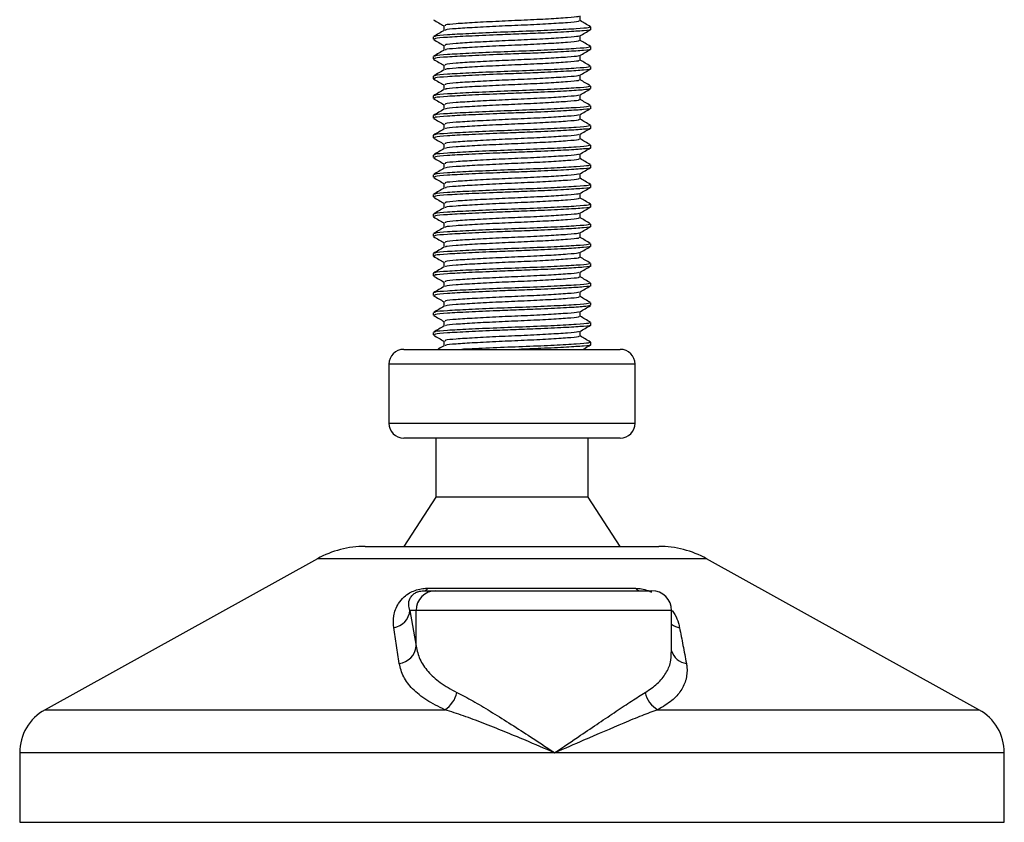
# Model space of a CAD drawing. Header units: millimetres. Extents: x 0 to 420, y 0 to 297.
# Tile 16 of 90: x 73.2 to 78.5, y 193.09 to 197.4. Entities that reach past the tile are written whole.
import ezdxf

# ---------------------------------------------------------------- set-up
doc = ezdxf.new("R2010")
doc.units = ezdxf.units.MM

msp = doc.modelspace()

# ---------------------------------------------------------------- linework, layer by layer
at = {"color": 7, "linetype": 'Continuous', "lineweight": 25}
for p, q in [((75.4865, 197.37104), (75.4865, 197.3453)), ((76.21994, 197.39755), (76.21994, 197.42339)), ((76.27733, 197.35118), (76.27733, 197.36449)), ((75.42911, 197.31145), (75.42911, 197.29819)), ((75.4865, 197.26502), (75.4865, 197.23927)), ((76.21994, 197.29152), (76.21994, 197.31737)), ((76.27733, 197.24516), (76.27733, 197.25846)), ((75.42911, 197.20542), (75.42911, 197.19216)), ((75.4865, 197.15899), (75.4865, 197.13324)), ((76.21994, 197.1855), (76.21994, 197.21134)), ((76.27733, 197.13913), (76.27733, 197.15243)), ((75.42911, 197.09939), (75.42911, 197.08614)), ((75.4865, 197.05296), (75.4865, 197.02722)), ((76.21994, 197.07947), (76.21994, 197.10531)), ((76.27361, 197.0331), (76.27673, 197.03217)), ((76.27733, 197.0331), (76.27733, 197.0464)), ((75.42911, 196.99336), (75.42911, 196.98011)), ((75.4865, 196.94693), (75.4865, 196.92119)), ((76.21994, 196.97344), (76.21994, 196.99928)), ((76.27733, 196.92707), (76.27733, 196.94038)), ((75.42911, 196.88733), (75.42911, 196.87408)), ((75.4865, 196.84091), (75.4865, 196.81516)), ((76.21994, 196.86741), (76.21994, 196.89326)), ((76.27733, 196.82104), (76.27733, 196.83435)), ((75.42911, 196.78131), (75.42911, 196.76805)), ((75.4865, 196.73488), (75.4865, 196.70913)), ((76.21994, 196.76138), (76.21994, 196.78723)), ((76.27733, 196.71502), (76.27733, 196.72832)), ((75.42911, 196.67528), (75.42911, 196.66203)), ((75.4865, 196.62885), (75.4865, 196.6031)), ((76.21994, 196.65536), (76.21994, 196.6812)), ((76.27733, 196.60899), (76.27733, 196.62229)), ((75.42911, 196.56925), (75.42911, 196.556)), ((75.4865, 196.52282), (75.4865, 196.49708)), ((76.21994, 196.54933), (76.21994, 196.57517)), ((76.27733, 196.50296), (76.27733, 196.51627)), ((75.42911, 196.46322), (75.42911, 196.44997)), ((75.4865, 196.41679), (75.4865, 196.39105)), ((76.21994, 196.4433), (76.21994, 196.46915)), ((76.27733, 196.39693), (76.27733, 196.41024)), ((75.42911, 196.3572), (75.42911, 196.34394)), ((75.4865, 196.31077), (75.4865, 196.28502)), ((76.21994, 196.33727), (76.21994, 196.36312)), ((76.27733, 196.29091), (76.27733, 196.30421)), ((75.42911, 196.25117), (75.42911, 196.23791)), ((75.4865, 196.20474), (75.4865, 196.17899)), ((76.21994, 196.23125), (76.21994, 196.25709)), ((76.27733, 196.18488), (76.27733, 196.19818)), ((75.42911, 196.14514), (75.42911, 196.13189)), ((75.4865, 196.09871), (75.4865, 196.07297)), ((76.21994, 196.12522), (76.21994, 196.15106)), ((76.27733, 196.07885), (76.27733, 196.09216)), ((75.42911, 196.03911), (75.42911, 196.02586)), ((75.4865, 195.99268), (75.4865, 195.96694)), ((76.21994, 196.01919), (76.21994, 196.04503)), ((76.27733, 195.97282), (76.27733, 195.98613)), ((75.42911, 195.93308), (75.42911, 195.91983)), ((75.4865, 195.88666), (75.4865, 195.86091)), ((76.21994, 195.91316), (76.21994, 195.93901)), ((76.27361, 195.86679), (76.27673, 195.86587)), ((76.27733, 195.86679), (76.27733, 195.8801)), ((75.42911, 195.82706), (75.42911, 195.8138)), ((75.4865, 195.78063), (75.4865, 195.75488)), ((76.21994, 195.80714), (76.21994, 195.83298)), ((76.27733, 195.76077), (76.27733, 195.77407)), ((75.42911, 195.72103), (75.42911, 195.70778)), ((75.4865, 195.6746), (75.4865, 195.64885)), ((76.21994, 195.70111), (76.21994, 195.72695)), ((75.27007, 195.62977), (76.43637, 195.62977)), ((76.27733, 195.65474), (76.27733, 195.66804)), ((75.19055, 195.55025), (75.19055, 195.23217)), ((75.19304, 195.55025), (75.19055, 195.55025)), ((76.51589, 195.55025), (75.19304, 195.55025)), ((76.51589, 195.23217), (76.51589, 195.55025)), ((75.19055, 195.23217), (76.51589, 195.23217)), ((76.43637, 195.15265), (75.27007, 195.15265)), ((75.44236, 195.15265), (75.44236, 194.83457)), ((76.26408, 194.83457), (76.26408, 195.15265)), ((75.44236, 194.83457), (75.27007, 194.5695)), ((76.26408, 194.83457), (75.44236, 194.83457)), ((76.43637, 194.5695), (76.26408, 194.83457)), ((75.06248, 194.5695), (76.64396, 194.5695)), ((74.80563, 194.50312), (73.33917, 193.69093)), ((74.80958, 194.50312), (74.80563, 194.50312)), ((76.90081, 194.50312), (74.80958, 194.50312)), ((78.36727, 193.69093), (76.90081, 194.50312)), ((75.38128, 194.33093), (75.44234, 194.33093)), ((75.39877, 194.34421), (76.51761, 194.34421)), ((75.44234, 194.33093), (76.60645, 194.33093)), ((75.30363, 194.22491), (75.33672, 194.03227)), ((75.33672, 194.22491), (75.30363, 194.22491)), ((75.33672, 194.03227), (75.33672, 194.22491)), ((76.71248, 194.22491), (75.33672, 194.22491)), ((76.71248, 193.99783), (76.71248, 194.22491)), ((73.33917, 193.69093), (75.49164, 193.69093)), ((76.63918, 193.69093), (78.36727, 193.69093)), ((73.20253, 193.45905), (73.20253, 193.08511)), ((76.08306, 193.45905), (73.20253, 193.45905)), ((78.50391, 193.45905), (76.08306, 193.45905)), ((78.50391, 193.08511), (78.50391, 193.45905)), ((73.20253, 193.08511), (73.21251, 193.08511)), ((73.21251, 193.08511), (78.50391, 193.08511))]:
    msp.add_line(p, q, dxfattribs=at)
for centre, radius, start, end in [((75.27007, 195.55025), 0.07952, 90, 180), ((76.43637, 195.55025), 0.07952, 0, 90), ((75.27007, 195.23217), 0.07952, 180, 270), ((76.43637, 195.23217), 0.07952, 270, 0), ((75.06248, 194.03936), 0.53014, 90, 118.97971), ((76.64396, 194.03936), 0.53014, 61.02029, 90), ((75.44254, 194.2251), 0.10583, 90.1083, 180.10789), ((75.3779, 194.35355), 0.02286, 278.49257, 335.89592), ((76.54515, 194.36599), 0.03511, 218.34182, 266.79191), ((76.60645, 194.22491), 0.10603, 0, 90), ((75.20074, 194.23417), 0.10331, 279.07467, 354.85539), ((76.77581, 194.23572), 0.10555, 233.12971, 258.87121), ((75.23367, 194.04229), 0.10353, 276.94193, 354.44804), ((76.80374, 194.03376), 0.09495, 196.03358, 262.99521), ((75.41619, 193.81218), 0.14281, 301.89425, 348.4889), ((76.69973, 193.80689), 0.13082, 190.22117, 242.43176), ((73.4676, 193.45905), 0.26507, 118.97971, 180), ((78.23885, 193.45905), 0.26507, 0, 61.02029)]:
    msp.add_arc(centre, radius, start, end, dxfattribs=at)
for points, knots in [([(75.43074, 197.40267), (75.44034, 197.39711), (75.45893, 197.38635), (75.47751, 197.37559), (75.4865, 197.37038)], [0, 0, 0, 0, 0.5163558, 1, 1, 1, 1]), ([(76.21167, 197.42239), (76.2115, 197.42151), (76.21092, 197.41844), (76.15554, 197.41395), (76.05498, 197.40709), (75.9218, 197.40052), (75.77993, 197.39467), (75.64796, 197.38767), (75.54758, 197.38149), (75.4908, 197.3761), (75.4924, 197.37246), (75.49302, 197.37105)], [0, 0, 0, 0, 0.0492908, 0.1712997, 0.2981292, 0.4238469, 0.5463291, 0.6737547, 0.7978, 0.9217212, 1, 1, 1, 1]), ([(76.21369, 197.39759), (76.21394, 197.39612), (76.21457, 197.39246), (76.1563, 197.38743), (76.05478, 197.38059), (75.92184, 197.37401), (75.77996, 197.36816), (75.64779, 197.36117), (75.54823, 197.35498), (75.49382, 197.35007), (75.49421, 197.34694), (75.49432, 197.34604)], [0, 0, 0, 0, 0.08121257, 0.20269512, 0.32897753, 0.45415295, 0.57610678, 0.70298262, 0.82649287, 0.94987948, 1, 1, 1, 1]), ([(76.27629, 197.36568), (76.26668, 197.37124), (76.2479, 197.38212), (76.22912, 197.393), (76.21994, 197.39831)], [0, 0, 0, 0, 0.5112595, 1, 1, 1, 1]), ([(75.48776, 197.34603), (75.47816, 197.34047), (75.45896, 197.32934), (75.43976, 197.31823), (75.43016, 197.31267)], [0, 0, 0, 0, 0.4998987, 1, 1, 1, 1]), ([(76.27014, 197.36449), (76.27044, 197.36301), (76.27119, 197.35933), (76.20374, 197.3543), (76.08631, 197.34745), (75.93259, 197.34088), (75.76845, 197.33503), (75.61584, 197.32803), (75.49976, 197.32185), (75.43416, 197.31647), (75.43598, 197.31284), (75.43669, 197.31145)], [0, 0, 0, 0, 0.0795242, 0.1977381, 0.3206174, 0.4424209, 0.5610929, 0.684549, 0.8047339, 0.9247987, 1, 1, 1, 1]), ([(76.27361, 197.35118), (76.27481, 197.35087), (76.28458, 197.34835), (76.24411, 197.34398), (76.15345, 197.33781), (76.02413, 197.33136), (75.89179, 197.32626), (75.75602, 197.32118), (75.61581, 197.31479), (75.49977, 197.30859), (75.43416, 197.30322), (75.43598, 197.29959), (75.43669, 197.29819)], [0, 0, 0, 0, 0.0167834, 0.1370015, 0.2569808, 0.380436, 0.4722687, 0.5611895, 0.6846185, 0.8047769, 0.9248152, 1, 1, 1, 1]), ([(76.21813, 197.31632), (76.22772, 197.32187), (76.24691, 197.33299), (76.2661, 197.3441), (76.2757, 197.34966)], [0, 0, 0, 0, 0.4999098, 1, 1, 1, 1]), ([(75.43074, 197.29664), (75.44034, 197.29109), (75.45893, 197.28033), (75.47751, 197.26956), (75.4865, 197.26435)], [0, 0, 0, 0, 0.51635581, 1, 1, 1, 1]), ([(76.21167, 197.31637), (76.2115, 197.31548), (76.21092, 197.31241), (76.15554, 197.30793), (76.05498, 197.30106), (75.9218, 197.29449), (75.77993, 197.28864), (75.64796, 197.28165), (75.54758, 197.27546), (75.4908, 197.27007), (75.4924, 197.26643), (75.49302, 197.26502)], [0, 0, 0, 0, 0.0492908, 0.1712997, 0.2981292, 0.4238469, 0.5463291, 0.6737547, 0.7978, 0.9217212, 1, 1, 1, 1]), ([(76.21369, 197.29157), (76.21394, 197.2901), (76.21457, 197.28643), (76.1563, 197.28141), (76.05478, 197.27456), (75.92184, 197.26799), (75.77996, 197.26214), (75.64779, 197.25514), (75.54823, 197.24895), (75.49382, 197.24404), (75.49421, 197.24091), (75.49432, 197.24001)], [0, 0, 0, 0, 0.08121257, 0.20269512, 0.32897753, 0.45415295, 0.57610678, 0.70298262, 0.82649287, 0.94987948, 1, 1, 1, 1]), ([(76.27629, 197.25966), (76.26668, 197.26522), (76.2479, 197.27609), (76.22912, 197.28697), (76.21994, 197.29228)], [0, 0, 0, 0, 0.5112595, 1, 1, 1, 1]), ([(75.48776, 197.24), (75.47816, 197.23444), (75.45896, 197.22332), (75.43976, 197.2122), (75.43016, 197.20664)], [0, 0, 0, 0, 0.4998987, 1, 1, 1, 1]), ([(76.27014, 197.25846), (76.27044, 197.25698), (76.27119, 197.2533), (76.20374, 197.24827), (76.08631, 197.24142), (75.93259, 197.23485), (75.76845, 197.229), (75.61584, 197.22201), (75.49976, 197.21582), (75.43416, 197.21044), (75.43598, 197.20681), (75.43669, 197.20542)], [0, 0, 0, 0, 0.0795242, 0.1977381, 0.3206174, 0.4424209, 0.5610929, 0.684549, 0.8047339, 0.9247987, 1, 1, 1, 1]), ([(76.27361, 197.24516), (76.27481, 197.24485), (76.28458, 197.24232), (76.24411, 197.23795), (76.15345, 197.23178), (76.02413, 197.22533), (75.89179, 197.22024), (75.75602, 197.21516), (75.61581, 197.20876), (75.49977, 197.20257), (75.43416, 197.19719), (75.43598, 197.19356), (75.43669, 197.19216)], [0, 0, 0, 0, 0.0167834, 0.1370015, 0.2569808, 0.380436, 0.4722687, 0.5611895, 0.6846185, 0.8047769, 0.9248152, 1, 1, 1, 1]), ([(76.21813, 197.21029), (76.22772, 197.21585), (76.24691, 197.22696), (76.2661, 197.23807), (76.2757, 197.24363)], [0, 0, 0, 0, 0.4999098, 1, 1, 1, 1]), ([(75.43074, 197.19061), (75.44034, 197.18506), (75.45893, 197.1743), (75.47751, 197.16353), (75.4865, 197.15833)], [0, 0, 0, 0, 0.5163558, 1, 1, 1, 1]), ([(76.21167, 197.21034), (76.2115, 197.20945), (76.21092, 197.20639), (76.15554, 197.2019), (76.05498, 197.19503), (75.9218, 197.18847), (75.77993, 197.18262), (75.64796, 197.17562), (75.54758, 197.16943), (75.4908, 197.16404), (75.4924, 197.1604), (75.49302, 197.159)], [0, 0, 0, 0, 0.0492908, 0.1712997, 0.2981292, 0.4238469, 0.5463291, 0.6737547, 0.7978, 0.9217212, 1, 1, 1, 1]), ([(76.21369, 197.18554), (76.21394, 197.18407), (76.21457, 197.1804), (76.1563, 197.17538), (76.05478, 197.16853), (75.92184, 197.16196), (75.77996, 197.15611), (75.64779, 197.14911), (75.54823, 197.14292), (75.49382, 197.13801), (75.49421, 197.13488), (75.49432, 197.13398)], [0, 0, 0, 0, 0.0812126, 0.2026951, 0.3289775, 0.4541529, 0.5761068, 0.7029826, 0.8264929, 0.9498795, 1, 1, 1, 1]), ([(76.27629, 197.15363), (76.26668, 197.15919), (76.2479, 197.17006), (76.22912, 197.18094), (76.21994, 197.18626)], [0, 0, 0, 0, 0.5112595, 1, 1, 1, 1]), ([(75.48776, 197.13397), (75.47816, 197.12841), (75.45896, 197.11729), (75.43976, 197.10617), (75.43016, 197.10062)], [0, 0, 0, 0, 0.4998987, 1, 1, 1, 1]), ([(76.27014, 197.15243), (76.27044, 197.15095), (76.27119, 197.14728), (76.20374, 197.14225), (76.08631, 197.1354), (75.93259, 197.12882), (75.76845, 197.12298), (75.61584, 197.11598), (75.49976, 197.10979), (75.43416, 197.10441), (75.43598, 197.10079), (75.43669, 197.09939)], [0, 0, 0, 0, 0.0795242, 0.1977381, 0.3206174, 0.4424209, 0.5610929, 0.684549, 0.8047339, 0.9247987, 1, 1, 1, 1]), ([(76.27361, 197.13913), (76.27481, 197.13882), (76.28458, 197.13629), (76.24411, 197.13192), (76.15345, 197.12576), (76.02413, 197.1193), (75.89179, 197.11421), (75.75602, 197.10913), (75.61581, 197.10273), (75.49977, 197.09654), (75.43416, 197.09116), (75.43598, 197.08753), (75.43669, 197.08614)], [0, 0, 0, 0, 0.0167834, 0.1370015, 0.2569808, 0.380436, 0.4722687, 0.5611895, 0.6846185, 0.8047769, 0.9248152, 1, 1, 1, 1]), ([(76.21813, 197.10426), (76.22772, 197.10982), (76.24691, 197.12093), (76.2661, 197.13204), (76.2757, 197.1376)], [0, 0, 0, 0, 0.4999098, 1, 1, 1, 1]), ([(75.43074, 197.08459), (75.44034, 197.07903), (75.45893, 197.06827), (75.47751, 197.0575), (75.4865, 197.0523)], [0, 0, 0, 0, 0.5163558, 1, 1, 1, 1]), ([(76.21167, 197.10431), (76.2115, 197.10343), (76.21092, 197.10036), (76.15554, 197.09587), (76.05498, 197.08901), (75.9218, 197.08244), (75.77993, 197.07659), (75.64796, 197.06959), (75.54758, 197.06341), (75.4908, 197.05801), (75.4924, 197.05438), (75.49302, 197.05297)], [0, 0, 0, 0, 0.0492908, 0.1712997, 0.2981292, 0.4238469, 0.5463291, 0.6737547, 0.7978, 0.9217212, 1, 1, 1, 1]), ([(76.21369, 197.07951), (76.21394, 197.07804), (76.21457, 197.07437), (76.1563, 197.06935), (76.05478, 197.0625), (75.92184, 197.05593), (75.77996, 197.05008), (75.64779, 197.04309), (75.54823, 197.03689), (75.49382, 197.03198), (75.49421, 197.02886), (75.49432, 197.02795)], [0, 0, 0, 0, 0.0812126, 0.2026951, 0.3289775, 0.4541529, 0.5761068, 0.7029826, 0.8264929, 0.9498795, 1, 1, 1, 1]), ([(76.27629, 197.0476), (76.26668, 197.05316), (76.2479, 197.06403), (76.22912, 197.07491), (76.21994, 197.08023)], [0, 0, 0, 0, 0.5112595, 1, 1, 1, 1]), ([(75.48776, 197.02794), (75.47816, 197.02238), (75.45896, 197.01126), (75.43976, 197.00015), (75.43016, 196.99459)], [0, 0, 0, 0, 0.4998987, 1, 1, 1, 1]), ([(76.27014, 197.0464), (76.27044, 197.04493), (76.27119, 197.04125), (76.20374, 197.03622), (76.08631, 197.02937), (75.93259, 197.0228), (75.76845, 197.01695), (75.61584, 197.00995), (75.49976, 197.00377), (75.43416, 196.99839), (75.43598, 196.99476), (75.43669, 196.99336)], [0, 0, 0, 0, 0.0795242, 0.1977381, 0.3206174, 0.4424209, 0.5610929, 0.684549, 0.8047339, 0.9247987, 1, 1, 1, 1]), ([(76.27316, 197.03159), (76.26508, 197.02968), (76.24811, 197.02566), (76.15147, 197.01974), (76.02452, 197.01327), (75.8917, 197.00818), (75.75605, 197.0031), (75.6158, 196.9967), (75.49977, 196.99051), (75.43416, 196.98513), (75.43598, 196.98151), (75.43669, 196.98011)], [0, 0, 0, 0, 0.1121001, 0.2355413, 0.3625587, 0.4570412, 0.5485278, 0.6755183, 0.7991439, 0.9226458, 1, 1, 1, 1]), ([(76.21813, 196.99823), (76.22772, 197.00379), (76.24691, 197.01491), (76.2661, 197.02602), (76.2757, 197.03157)], [0, 0, 0, 0, 0.4999098, 1, 1, 1, 1]), ([(75.43074, 196.97856), (75.44034, 196.973), (75.45893, 196.96224), (75.47751, 196.95148), (75.4865, 196.94627)], [0, 0, 0, 0, 0.5163558, 1, 1, 1, 1]), ([(76.21167, 196.99828), (76.2115, 196.9974), (76.21092, 196.99433), (76.15554, 196.98984), (76.05498, 196.98298), (75.9218, 196.97641), (75.77993, 196.97056), (75.64796, 196.96356), (75.54758, 196.95738), (75.4908, 196.95199), (75.4924, 196.94835), (75.49302, 196.94694)], [0, 0, 0, 0, 0.0492908, 0.1712997, 0.2981292, 0.4238469, 0.5463291, 0.6737547, 0.7978, 0.9217212, 1, 1, 1, 1]), ([(76.21369, 196.97348), (76.21394, 196.97201), (76.21457, 196.96835), (76.1563, 196.96332), (76.05478, 196.95648), (75.92184, 196.9499), (75.77996, 196.94405), (75.64779, 196.93706), (75.54823, 196.93087), (75.49382, 196.92596), (75.49421, 196.92283), (75.49432, 196.92193)], [0, 0, 0, 0, 0.0812126, 0.2026951, 0.3289775, 0.4541529, 0.5761068, 0.7029826, 0.8264929, 0.9498795, 1, 1, 1, 1]), ([(76.27629, 196.94157), (76.26668, 196.94713), (76.2479, 196.95801), (76.22912, 196.96888), (76.21994, 196.9742)], [0, 0, 0, 0, 0.5112595, 1, 1, 1, 1]), ([(75.48776, 196.92192), (75.47816, 196.91636), (75.45896, 196.90523), (75.43976, 196.89412), (75.43016, 196.88856)], [0, 0, 0, 0, 0.4998987, 1, 1, 1, 1]), ([(76.27014, 196.94038), (76.27044, 196.9389), (76.27119, 196.93522), (76.20374, 196.93019), (76.08631, 196.92334), (75.93259, 196.91677), (75.76845, 196.91092), (75.61584, 196.90392), (75.49976, 196.89774), (75.43416, 196.89236), (75.43598, 196.88873), (75.43669, 196.88733)], [0, 0, 0, 0, 0.07952416, 0.19773806, 0.32061745, 0.44242089, 0.56109289, 0.68454905, 0.80473395, 0.92479867, 1, 1, 1, 1]), ([(76.27361, 196.92707), (76.27481, 196.92676), (76.28458, 196.92424), (76.24411, 196.91987), (76.15345, 196.9137), (76.02413, 196.90725), (75.89179, 196.90215), (75.75602, 196.89707), (75.61581, 196.89067), (75.49977, 196.88448), (75.43416, 196.8791), (75.43598, 196.87548), (75.43669, 196.87408)], [0, 0, 0, 0, 0.0167834, 0.1370015, 0.2569808, 0.380436, 0.4722687, 0.5611895, 0.6846185, 0.8047769, 0.9248152, 1, 1, 1, 1]), ([(76.21813, 196.89221), (76.22772, 196.89776), (76.24691, 196.90888), (76.2661, 196.91999), (76.2757, 196.92554)], [0, 0, 0, 0, 0.4999098, 1, 1, 1, 1]), ([(75.43074, 196.87253), (75.44034, 196.86697), (75.45893, 196.85621), (75.47751, 196.84545), (75.4865, 196.84024)], [0, 0, 0, 0, 0.51635581, 1, 1, 1, 1]), ([(76.21167, 196.89225), (76.2115, 196.89137), (76.21092, 196.8883), (76.15554, 196.88381), (76.05498, 196.87695), (75.9218, 196.87038), (75.77993, 196.86453), (75.64796, 196.85754), (75.54758, 196.85135), (75.4908, 196.84596), (75.4924, 196.84232), (75.49302, 196.84091)], [0, 0, 0, 0, 0.04929084, 0.1712997, 0.29812922, 0.42384695, 0.54632913, 0.67375466, 0.7978, 0.92172117, 1, 1, 1, 1]), ([(76.21369, 196.86746), (76.21394, 196.86599), (76.21457, 196.86232), (76.1563, 196.8573), (76.05478, 196.85045), (75.92184, 196.84388), (75.77996, 196.83803), (75.64779, 196.83103), (75.54823, 196.82484), (75.49382, 196.81993), (75.49421, 196.8168), (75.49432, 196.8159)], [0, 0, 0, 0, 0.0812126, 0.2026951, 0.3289775, 0.4541529, 0.5761068, 0.7029826, 0.8264929, 0.9498795, 1, 1, 1, 1]), ([(76.27629, 196.83555), (76.26668, 196.8411), (76.2479, 196.85198), (76.22912, 196.86286), (76.21994, 196.86817)], [0, 0, 0, 0, 0.5112595, 1, 1, 1, 1]), ([(75.48776, 196.81589), (75.47816, 196.81033), (75.45896, 196.79921), (75.43976, 196.78809), (75.43016, 196.78253)], [0, 0, 0, 0, 0.4998987, 1, 1, 1, 1]), ([(76.27014, 196.83435), (76.27044, 196.83287), (76.27119, 196.82919), (76.20374, 196.82416), (76.08631, 196.81731), (75.93259, 196.81074), (75.76845, 196.80489), (75.61584, 196.7979), (75.49976, 196.79171), (75.43416, 196.78633), (75.43598, 196.7827), (75.43669, 196.78131)], [0, 0, 0, 0, 0.0795242, 0.1977381, 0.3206174, 0.4424209, 0.5610929, 0.684549, 0.8047339, 0.9247987, 1, 1, 1, 1]), ([(76.27361, 196.82104), (76.27481, 196.82074), (76.28458, 196.81821), (76.24411, 196.81384), (76.15345, 196.80767), (76.02413, 196.80122), (75.89179, 196.79612), (75.75602, 196.79105), (75.61581, 196.78465), (75.49977, 196.77845), (75.43416, 196.77308), (75.43598, 196.76945), (75.43669, 196.76805)], [0, 0, 0, 0, 0.0167834, 0.1370015, 0.2569808, 0.380436, 0.4722687, 0.5611895, 0.6846185, 0.8047769, 0.9248152, 1, 1, 1, 1]), ([(76.21813, 196.78618), (76.22772, 196.79173), (76.24691, 196.80285), (76.2661, 196.81396), (76.2757, 196.81952)], [0, 0, 0, 0, 0.4999098, 1, 1, 1, 1]), ([(75.43074, 196.7665), (75.44034, 196.76095), (75.45893, 196.75019), (75.47751, 196.73942), (75.4865, 196.73421)], [0, 0, 0, 0, 0.5163558, 1, 1, 1, 1]), ([(76.21167, 196.78623), (76.2115, 196.78534), (76.21092, 196.78227), (76.15554, 196.77779), (76.05498, 196.77092), (75.9218, 196.76436), (75.77993, 196.7585), (75.64796, 196.75151), (75.54758, 196.74532), (75.4908, 196.73993), (75.4924, 196.73629), (75.49302, 196.73488)], [0, 0, 0, 0, 0.0492908, 0.1712997, 0.2981292, 0.4238469, 0.5463291, 0.6737547, 0.7978, 0.9217212, 1, 1, 1, 1]), ([(76.21369, 196.76143), (76.21394, 196.75996), (76.21457, 196.75629), (76.1563, 196.75127), (76.05478, 196.74442), (75.92184, 196.73785), (75.77996, 196.732), (75.64779, 196.725), (75.54823, 196.71881), (75.49382, 196.7139), (75.49421, 196.71077), (75.49432, 196.70987)], [0, 0, 0, 0, 0.0812126, 0.2026951, 0.3289775, 0.4541529, 0.5761068, 0.7029826, 0.8264929, 0.9498795, 1, 1, 1, 1]), ([(76.27629, 196.72952), (76.26668, 196.73508), (76.2479, 196.74595), (76.22912, 196.75683), (76.21994, 196.76215)], [0, 0, 0, 0, 0.51125952, 1, 1, 1, 1]), ([(75.48776, 196.70986), (75.47816, 196.7043), (75.45896, 196.69318), (75.43976, 196.68206), (75.43016, 196.6765)], [0, 0, 0, 0, 0.4998987, 1, 1, 1, 1]), ([(76.27014, 196.72832), (76.27044, 196.72684), (76.27119, 196.72317), (76.20374, 196.71813), (76.08631, 196.71129), (75.93259, 196.70471), (75.76845, 196.69886), (75.61584, 196.69187), (75.49976, 196.68568), (75.43416, 196.6803), (75.43598, 196.67668), (75.43669, 196.67528)], [0, 0, 0, 0, 0.0795242, 0.1977381, 0.3206174, 0.4424209, 0.5610929, 0.684549, 0.8047339, 0.9247987, 1, 1, 1, 1]), ([(76.27361, 196.71502), (76.27481, 196.71471), (76.28458, 196.71218), (76.24411, 196.70781), (76.15345, 196.70164), (76.02413, 196.69519), (75.89179, 196.6901), (75.75602, 196.68502), (75.61581, 196.67862), (75.49977, 196.67243), (75.43416, 196.66705), (75.43598, 196.66342), (75.43669, 196.66203)], [0, 0, 0, 0, 0.0167834, 0.1370015, 0.2569808, 0.380436, 0.4722687, 0.5611895, 0.6846185, 0.8047769, 0.9248152, 1, 1, 1, 1]), ([(76.21813, 196.68015), (76.22772, 196.68571), (76.24691, 196.69682), (76.2661, 196.70793), (76.2757, 196.71349)], [0, 0, 0, 0, 0.4999098, 1, 1, 1, 1]), ([(75.43074, 196.66047), (75.44034, 196.65492), (75.45893, 196.64416), (75.47751, 196.63339), (75.4865, 196.62819)], [0, 0, 0, 0, 0.5163558, 1, 1, 1, 1]), ([(76.21167, 196.6802), (76.2115, 196.67932), (76.21092, 196.67625), (76.15554, 196.67176), (76.05498, 196.6649), (75.9218, 196.65833), (75.77993, 196.65248), (75.64796, 196.64548), (75.54758, 196.63929), (75.4908, 196.6339), (75.4924, 196.63027), (75.49302, 196.62886)], [0, 0, 0, 0, 0.0492908, 0.1712997, 0.2981292, 0.4238469, 0.5463291, 0.6737547, 0.7978, 0.9217212, 1, 1, 1, 1]), ([(76.21369, 196.6554), (76.21394, 196.65393), (76.21457, 196.65026), (76.1563, 196.64524), (76.05478, 196.63839), (75.92184, 196.63182), (75.77996, 196.62597), (75.64779, 196.61897), (75.54823, 196.61278), (75.49382, 196.60787), (75.49421, 196.60475), (75.49432, 196.60384)], [0, 0, 0, 0, 0.08121257, 0.20269512, 0.32897753, 0.45415295, 0.57610678, 0.70298262, 0.82649287, 0.94987948, 1, 1, 1, 1]), ([(76.27629, 196.62349), (76.26668, 196.62905), (76.2479, 196.63992), (76.22912, 196.6508), (76.21994, 196.65612)], [0, 0, 0, 0, 0.5112595, 1, 1, 1, 1]), ([(75.48776, 196.60383), (75.47816, 196.59827), (75.45896, 196.58715), (75.43976, 196.57604), (75.43016, 196.57048)], [0, 0, 0, 0, 0.4998987, 1, 1, 1, 1]), ([(76.27014, 196.62229), (76.27044, 196.62081), (76.27119, 196.61714), (76.20374, 196.61211), (76.08631, 196.60526), (75.93259, 196.59869), (75.76845, 196.59284), (75.61584, 196.58584), (75.49976, 196.57965), (75.43416, 196.57427), (75.43598, 196.57065), (75.43669, 196.56925)], [0, 0, 0, 0, 0.07952416, 0.19773806, 0.32061745, 0.44242089, 0.56109289, 0.68454905, 0.80473395, 0.92479867, 1, 1, 1, 1]), ([(76.27361, 196.60899), (76.27481, 196.60868), (76.28458, 196.60615), (76.24411, 196.60178), (76.15345, 196.59562), (76.02413, 196.58916), (75.89179, 196.58407), (75.75602, 196.57899), (75.61581, 196.57259), (75.49977, 196.5664), (75.43416, 196.56102), (75.43598, 196.55739), (75.43669, 196.556)], [0, 0, 0, 0, 0.0167834, 0.1370015, 0.2569808, 0.380436, 0.4722687, 0.5611895, 0.6846185, 0.8047769, 0.9248152, 1, 1, 1, 1]), ([(76.21813, 196.57412), (76.22772, 196.57968), (76.24691, 196.5908), (76.2661, 196.60191), (76.2757, 196.60746)], [0, 0, 0, 0, 0.4999098, 1, 1, 1, 1]), ([(75.43074, 196.55445), (75.44034, 196.54889), (75.45893, 196.53813), (75.47751, 196.52737), (75.4865, 196.52216)], [0, 0, 0, 0, 0.5163558, 1, 1, 1, 1]), ([(76.21167, 196.57417), (76.2115, 196.57329), (76.21092, 196.57022), (76.15554, 196.56573), (76.05498, 196.55887), (75.9218, 196.5523), (75.77993, 196.54645), (75.64796, 196.53945), (75.54758, 196.53327), (75.4908, 196.52788), (75.4924, 196.52424), (75.49302, 196.52283)], [0, 0, 0, 0, 0.0492908, 0.1712997, 0.2981292, 0.4238469, 0.5463291, 0.6737547, 0.7978, 0.9217212, 1, 1, 1, 1]), ([(76.21369, 196.54937), (76.21394, 196.5479), (76.21457, 196.54424), (76.1563, 196.53921), (76.05478, 196.53236), (75.92184, 196.52579), (75.77996, 196.51994), (75.64779, 196.51295), (75.54823, 196.50675), (75.49382, 196.50185), (75.49421, 196.49872), (75.49432, 196.49781)], [0, 0, 0, 0, 0.08121257, 0.20269512, 0.32897753, 0.45415295, 0.57610678, 0.70298262, 0.82649287, 0.94987948, 1, 1, 1, 1]), ([(76.27629, 196.51746), (76.26668, 196.52302), (76.2479, 196.53389), (76.22912, 196.54477), (76.21994, 196.55009)], [0, 0, 0, 0, 0.5112595, 1, 1, 1, 1]), ([(75.48776, 196.4978), (75.47816, 196.49224), (75.45896, 196.48112), (75.43976, 196.47001), (75.43016, 196.46445)], [0, 0, 0, 0, 0.4998987, 1, 1, 1, 1]), ([(76.27014, 196.51627), (76.27044, 196.51479), (76.27119, 196.51111), (76.20374, 196.50608), (76.08631, 196.49923), (75.93259, 196.49266), (75.76845, 196.48681), (75.61584, 196.47981), (75.49976, 196.47363), (75.43416, 196.46825), (75.43598, 196.46462), (75.43669, 196.46322)], [0, 0, 0, 0, 0.07952416, 0.19773806, 0.32061745, 0.44242089, 0.56109289, 0.68454905, 0.80473395, 0.92479867, 1, 1, 1, 1]), ([(76.27361, 196.50296), (76.27481, 196.50265), (76.28458, 196.50013), (76.24411, 196.49576), (76.15345, 196.48959), (76.02413, 196.48313), (75.89179, 196.47804), (75.75602, 196.47296), (75.61581, 196.46656), (75.49977, 196.46037), (75.43416, 196.45499), (75.43598, 196.45137), (75.43669, 196.44997)], [0, 0, 0, 0, 0.0167834, 0.1370015, 0.2569808, 0.380436, 0.4722687, 0.5611895, 0.6846185, 0.8047769, 0.9248152, 1, 1, 1, 1]), ([(76.21813, 196.46809), (76.22772, 196.47365), (76.24691, 196.48477), (76.2661, 196.49588), (76.2757, 196.50143)], [0, 0, 0, 0, 0.4999098, 1, 1, 1, 1]), ([(75.43074, 196.44842), (75.44034, 196.44286), (75.45893, 196.4321), (75.47751, 196.42134), (75.4865, 196.41613)], [0, 0, 0, 0, 0.5163558, 1, 1, 1, 1]), ([(76.21167, 196.46814), (76.2115, 196.46726), (76.21092, 196.46419), (76.15554, 196.4597), (76.05498, 196.45284), (75.9218, 196.44627), (75.77993, 196.44042), (75.64796, 196.43342), (75.54758, 196.42724), (75.4908, 196.42185), (75.4924, 196.41821), (75.49302, 196.4168)], [0, 0, 0, 0, 0.0492908, 0.1712997, 0.2981292, 0.4238469, 0.5463291, 0.6737547, 0.7978, 0.9217212, 1, 1, 1, 1]), ([(76.21369, 196.44334), (76.21394, 196.44188), (76.21457, 196.43821), (76.1563, 196.43318), (76.05478, 196.42634), (75.92184, 196.41976), (75.77996, 196.41391), (75.64779, 196.40692), (75.54823, 196.40073), (75.49382, 196.39582), (75.49421, 196.39269), (75.49432, 196.39179)], [0, 0, 0, 0, 0.08121257, 0.20269512, 0.32897753, 0.45415295, 0.57610678, 0.70298262, 0.82649287, 0.94987948, 1, 1, 1, 1]), ([(76.27629, 196.41143), (76.26668, 196.41699), (76.2479, 196.42787), (76.22912, 196.43875), (76.21994, 196.44406)], [0, 0, 0, 0, 0.5112595, 1, 1, 1, 1]), ([(75.48776, 196.39178), (75.47816, 196.38622), (75.45896, 196.3751), (75.43976, 196.36398), (75.43016, 196.35842)], [0, 0, 0, 0, 0.49989867, 1, 1, 1, 1]), ([(76.27014, 196.41024), (76.27044, 196.40876), (76.27119, 196.40508), (76.20374, 196.40005), (76.08631, 196.3932), (75.93259, 196.38663), (75.76845, 196.38078), (75.61584, 196.37378), (75.49976, 196.3676), (75.43416, 196.36222), (75.43598, 196.35859), (75.43669, 196.3572)], [0, 0, 0, 0, 0.0795242, 0.1977381, 0.3206174, 0.4424209, 0.5610929, 0.684549, 0.8047339, 0.9247987, 1, 1, 1, 1]), ([(76.27361, 196.39693), (76.27481, 196.39662), (76.28458, 196.3941), (76.24411, 196.38973), (76.15345, 196.38356), (76.02413, 196.37711), (75.89179, 196.37201), (75.75602, 196.36693), (75.61581, 196.36054), (75.49977, 196.35434), (75.43416, 196.34897), (75.43598, 196.34534), (75.43669, 196.34394)], [0, 0, 0, 0, 0.0167834, 0.1370015, 0.2569808, 0.380436, 0.4722687, 0.5611895, 0.6846185, 0.8047769, 0.9248152, 1, 1, 1, 1]), ([(76.21813, 196.36207), (76.22772, 196.36762), (76.24691, 196.37874), (76.2661, 196.38985), (76.2757, 196.39541)], [0, 0, 0, 0, 0.4999098, 1, 1, 1, 1]), ([(75.43074, 196.34239), (75.44034, 196.33684), (75.45893, 196.32608), (75.47751, 196.31531), (75.4865, 196.3101)], [0, 0, 0, 0, 0.5163558, 1, 1, 1, 1]), ([(76.21167, 196.36212), (76.2115, 196.36123), (76.21092, 196.35816), (76.15554, 196.35368), (76.05498, 196.34681), (75.9218, 196.34024), (75.77993, 196.33439), (75.64796, 196.3274), (75.54758, 196.32121), (75.4908, 196.31582), (75.4924, 196.31218), (75.49302, 196.31077)], [0, 0, 0, 0, 0.0492908, 0.1712997, 0.2981292, 0.4238469, 0.5463291, 0.6737547, 0.7978, 0.9217212, 1, 1, 1, 1]), ([(76.21369, 196.33732), (76.21394, 196.33585), (76.21457, 196.33218), (76.1563, 196.32716), (76.05478, 196.32031), (75.92184, 196.31374), (75.77996, 196.30789), (75.64779, 196.30089), (75.54823, 196.2947), (75.49382, 196.28979), (75.49421, 196.28666), (75.49432, 196.28576)], [0, 0, 0, 0, 0.0812126, 0.2026951, 0.3289775, 0.4541529, 0.5761068, 0.7029826, 0.8264929, 0.9498795, 1, 1, 1, 1]), ([(76.27629, 196.30541), (76.26668, 196.31097), (76.2479, 196.32184), (76.22912, 196.33272), (76.21994, 196.33804)], [0, 0, 0, 0, 0.5112595, 1, 1, 1, 1]), ([(75.48776, 196.28575), (75.47816, 196.28019), (75.45896, 196.26907), (75.43976, 196.25795), (75.43016, 196.25239)], [0, 0, 0, 0, 0.4998987, 1, 1, 1, 1]), ([(76.27014, 196.30421), (76.27044, 196.30273), (76.27119, 196.29905), (76.20374, 196.29402), (76.08631, 196.28718), (75.93259, 196.2806), (75.76845, 196.27475), (75.61584, 196.26776), (75.49976, 196.26157), (75.43416, 196.25619), (75.43598, 196.25256), (75.43669, 196.25117)], [0, 0, 0, 0, 0.0795242, 0.1977381, 0.3206174, 0.4424209, 0.5610929, 0.684549, 0.8047339, 0.9247987, 1, 1, 1, 1]), ([(76.27361, 196.29091), (76.27481, 196.2906), (76.28458, 196.28807), (76.24411, 196.2837), (76.15345, 196.27753), (76.02413, 196.27108), (75.89179, 196.26599), (75.75602, 196.26091), (75.61581, 196.25451), (75.49977, 196.24832), (75.43416, 196.24294), (75.43598, 196.23931), (75.43669, 196.23791)], [0, 0, 0, 0, 0.0167834, 0.1370015, 0.2569808, 0.380436, 0.4722687, 0.5611895, 0.6846185, 0.8047769, 0.9248152, 1, 1, 1, 1]), ([(76.21813, 196.25604), (76.22772, 196.2616), (76.24691, 196.27271), (76.2661, 196.28382), (76.2757, 196.28938)], [0, 0, 0, 0, 0.4999098, 1, 1, 1, 1]), ([(75.43074, 196.23636), (75.44034, 196.23081), (75.45893, 196.22005), (75.47751, 196.20928), (75.4865, 196.20408)], [0, 0, 0, 0, 0.51635581, 1, 1, 1, 1]), ([(76.21167, 196.25609), (76.2115, 196.25521), (76.21092, 196.25214), (76.15554, 196.24765), (76.05498, 196.24078), (75.9218, 196.23422), (75.77993, 196.22837), (75.64796, 196.22137), (75.54758, 196.21518), (75.4908, 196.20979), (75.4924, 196.20615), (75.49302, 196.20475)], [0, 0, 0, 0, 0.0492908, 0.1712997, 0.2981292, 0.4238469, 0.5463291, 0.6737547, 0.7978, 0.9217212, 1, 1, 1, 1]), ([(76.21369, 196.23129), (76.21394, 196.22982), (76.21457, 196.22615), (76.1563, 196.22113), (76.05478, 196.21428), (75.92184, 196.20771), (75.77996, 196.20186), (75.64779, 196.19486), (75.54823, 196.18867), (75.49382, 196.18376), (75.49421, 196.18063), (75.49432, 196.17973)], [0, 0, 0, 0, 0.0812126, 0.2026951, 0.3289775, 0.4541529, 0.5761068, 0.7029826, 0.8264929, 0.9498795, 1, 1, 1, 1]), ([(76.27629, 196.19938), (76.26668, 196.20494), (76.2479, 196.21581), (76.22912, 196.22669), (76.21994, 196.23201)], [0, 0, 0, 0, 0.5112595, 1, 1, 1, 1]), ([(75.48776, 196.17972), (75.47816, 196.17416), (75.45896, 196.16304), (75.43976, 196.15192), (75.43016, 196.14637)], [0, 0, 0, 0, 0.4998987, 1, 1, 1, 1]), ([(76.27014, 196.19818), (76.27044, 196.1967), (76.27119, 196.19303), (76.20374, 196.188), (76.08631, 196.18115), (75.93259, 196.17457), (75.76845, 196.16873), (75.61584, 196.16173), (75.49976, 196.15554), (75.43416, 196.15016), (75.43598, 196.14654), (75.43669, 196.14514)], [0, 0, 0, 0, 0.0795242, 0.1977381, 0.3206174, 0.4424209, 0.5610929, 0.684549, 0.8047339, 0.9247987, 1, 1, 1, 1]), ([(76.27361, 196.18488), (76.27481, 196.18457), (76.28458, 196.18204), (76.24411, 196.17767), (76.15345, 196.17151), (76.02413, 196.16505), (75.89179, 196.15996), (75.75602, 196.15488), (75.61581, 196.14848), (75.49977, 196.14229), (75.43416, 196.13691), (75.43598, 196.13328), (75.43669, 196.13189)], [0, 0, 0, 0, 0.0167834, 0.1370015, 0.2569808, 0.380436, 0.4722687, 0.5611895, 0.6846185, 0.8047769, 0.9248152, 1, 1, 1, 1]), ([(76.21813, 196.15001), (76.22772, 196.15557), (76.24691, 196.16668), (76.2661, 196.17779), (76.2757, 196.18335)], [0, 0, 0, 0, 0.4999098, 1, 1, 1, 1]), ([(75.43074, 196.13034), (75.44034, 196.12478), (75.45893, 196.11402), (75.47751, 196.10325), (75.4865, 196.09805)], [0, 0, 0, 0, 0.5163558, 1, 1, 1, 1]), ([(76.21167, 196.15006), (76.2115, 196.14918), (76.21092, 196.14611), (76.15554, 196.14162), (76.05498, 196.13476), (75.9218, 196.12819), (75.77993, 196.12234), (75.64796, 196.11534), (75.54758, 196.10916), (75.4908, 196.10376), (75.4924, 196.10013), (75.49302, 196.09872)], [0, 0, 0, 0, 0.0492908, 0.1712997, 0.2981292, 0.4238469, 0.5463291, 0.6737547, 0.7978, 0.9217212, 1, 1, 1, 1]), ([(76.21369, 196.12526), (76.21394, 196.12379), (76.21457, 196.12012), (76.1563, 196.1151), (76.05478, 196.10825), (75.92184, 196.10168), (75.77996, 196.09583), (75.64779, 196.08884), (75.54823, 196.08264), (75.49382, 196.07773), (75.49421, 196.07461), (75.49432, 196.0737)], [0, 0, 0, 0, 0.0812126, 0.2026951, 0.3289775, 0.4541529, 0.5761068, 0.7029826, 0.8264929, 0.9498795, 1, 1, 1, 1]), ([(76.27629, 196.09335), (76.26668, 196.09891), (76.2479, 196.10978), (76.22912, 196.12066), (76.21994, 196.12598)], [0, 0, 0, 0, 0.5112595, 1, 1, 1, 1]), ([(75.48776, 196.07369), (75.47816, 196.06813), (75.45896, 196.05701), (75.43976, 196.0459), (75.43016, 196.04034)], [0, 0, 0, 0, 0.4998987, 1, 1, 1, 1]), ([(76.27014, 196.09216), (76.27044, 196.09068), (76.27119, 196.087), (76.20374, 196.08197), (76.08631, 196.07512), (75.93259, 196.06855), (75.76845, 196.0627), (75.61584, 196.0557), (75.49976, 196.04952), (75.43416, 196.04414), (75.43598, 196.04051), (75.43669, 196.03911)], [0, 0, 0, 0, 0.0795242, 0.1977381, 0.3206174, 0.4424209, 0.5610929, 0.684549, 0.8047339, 0.9247987, 1, 1, 1, 1]), ([(76.27361, 196.07885), (76.27481, 196.07854), (76.28458, 196.07602), (76.24411, 196.07165), (76.15345, 196.06548), (76.02413, 196.05902), (75.89179, 196.05393), (75.75602, 196.04885), (75.61581, 196.04245), (75.49977, 196.03626), (75.43416, 196.03088), (75.43598, 196.02726), (75.43669, 196.02586)], [0, 0, 0, 0, 0.0167834, 0.1370015, 0.2569808, 0.380436, 0.4722687, 0.5611895, 0.6846185, 0.8047769, 0.9248152, 1, 1, 1, 1]), ([(76.21813, 196.04398), (76.22772, 196.04954), (76.24691, 196.06066), (76.2661, 196.07177), (76.2757, 196.07732)], [0, 0, 0, 0, 0.4999098, 1, 1, 1, 1]), ([(75.43074, 196.02431), (75.44034, 196.01875), (75.45893, 196.00799), (75.47751, 195.99723), (75.4865, 195.99202)], [0, 0, 0, 0, 0.5163558, 1, 1, 1, 1]), ([(76.21167, 196.04403), (76.2115, 196.04315), (76.21092, 196.04008), (76.15554, 196.03559), (76.05498, 196.02873), (75.9218, 196.02216), (75.77993, 196.01631), (75.64796, 196.00931), (75.54758, 196.00313), (75.4908, 195.99774), (75.4924, 195.9941), (75.49302, 195.99269)], [0, 0, 0, 0, 0.0492908, 0.1712997, 0.2981292, 0.4238469, 0.5463291, 0.6737547, 0.7978, 0.9217212, 1, 1, 1, 1]), ([(76.21369, 196.01923), (76.21394, 196.01776), (76.21457, 196.0141), (76.1563, 196.00907), (76.05478, 196.00223), (75.92184, 195.99565), (75.77996, 195.9898), (75.64779, 195.98281), (75.54823, 195.97662), (75.49382, 195.97171), (75.49421, 195.96858), (75.49432, 195.96768)], [0, 0, 0, 0, 0.0812126, 0.2026951, 0.3289775, 0.4541529, 0.5761068, 0.7029826, 0.8264929, 0.9498795, 1, 1, 1, 1]), ([(76.27629, 195.98732), (76.26668, 195.99288), (76.2479, 196.00376), (76.22912, 196.01463), (76.21994, 196.01995)], [0, 0, 0, 0, 0.5112595, 1, 1, 1, 1]), ([(75.48776, 195.96767), (75.47816, 195.96211), (75.45896, 195.95098), (75.43976, 195.93987), (75.43016, 195.93431)], [0, 0, 0, 0, 0.4998987, 1, 1, 1, 1]), ([(76.27014, 195.98613), (76.27044, 195.98465), (76.27119, 195.98097), (76.20374, 195.97594), (76.08631, 195.96909), (75.93259, 195.96252), (75.76845, 195.95667), (75.61584, 195.94967), (75.49976, 195.94349), (75.43416, 195.93811), (75.43598, 195.93448), (75.43669, 195.93308)], [0, 0, 0, 0, 0.0795242, 0.1977381, 0.3206174, 0.4424209, 0.5610929, 0.684549, 0.8047339, 0.9247987, 1, 1, 1, 1]), ([(76.27361, 195.97282), (76.27481, 195.97251), (76.28458, 195.96999), (76.24411, 195.96562), (76.15345, 195.95945), (76.02413, 195.953), (75.89179, 195.9479), (75.75602, 195.94282), (75.61581, 195.93643), (75.49977, 195.93023), (75.43416, 195.92485), (75.43598, 195.92123), (75.43669, 195.91983)], [0, 0, 0, 0, 0.0167834, 0.1370015, 0.2569808, 0.380436, 0.4722687, 0.5611895, 0.6846185, 0.8047769, 0.9248152, 1, 1, 1, 1]), ([(76.21813, 195.93796), (76.22772, 195.94351), (76.24691, 195.95463), (76.2661, 195.96574), (76.2757, 195.97129)], [0, 0, 0, 0, 0.4999098, 1, 1, 1, 1]), ([(75.43074, 195.91828), (75.44034, 195.91272), (75.45893, 195.90196), (75.47751, 195.8912), (75.4865, 195.88599)], [0, 0, 0, 0, 0.5163558, 1, 1, 1, 1]), ([(76.21167, 195.938), (76.2115, 195.93712), (76.21092, 195.93405), (76.15554, 195.92956), (76.05498, 195.9227), (75.9218, 195.91613), (75.77993, 195.91028), (75.64796, 195.90329), (75.54758, 195.8971), (75.4908, 195.89171), (75.4924, 195.88807), (75.49302, 195.88666)], [0, 0, 0, 0, 0.0492908, 0.1712997, 0.2981292, 0.4238469, 0.5463291, 0.6737547, 0.7978, 0.9217212, 1, 1, 1, 1]), ([(76.21369, 195.91321), (76.21394, 195.91174), (76.21457, 195.90807), (76.1563, 195.90305), (76.05478, 195.8962), (75.92184, 195.88963), (75.77996, 195.88378), (75.64779, 195.87678), (75.54823, 195.87059), (75.49382, 195.86568), (75.49421, 195.86255), (75.49432, 195.86165)], [0, 0, 0, 0, 0.0812126, 0.2026951, 0.3289775, 0.4541529, 0.5761068, 0.7029826, 0.8264929, 0.9498795, 1, 1, 1, 1]), ([(76.27629, 195.8813), (76.26668, 195.88686), (76.2479, 195.89773), (76.22912, 195.90861), (76.21994, 195.91392)], [0, 0, 0, 0, 0.5112595, 1, 1, 1, 1]), ([(75.48776, 195.86164), (75.47816, 195.85608), (75.45896, 195.84496), (75.43976, 195.83384), (75.43016, 195.82828)], [0, 0, 0, 0, 0.4998987, 1, 1, 1, 1]), ([(76.27014, 195.8801), (76.27044, 195.87862), (76.27119, 195.87494), (76.20374, 195.86991), (76.08631, 195.86306), (75.93259, 195.85649), (75.76845, 195.85064), (75.61584, 195.84365), (75.49976, 195.83746), (75.43416, 195.83208), (75.43598, 195.82845), (75.43669, 195.82706)], [0, 0, 0, 0, 0.07952416, 0.19773806, 0.32061745, 0.44242089, 0.56109289, 0.68454905, 0.80473395, 0.92479867, 1, 1, 1, 1]), ([(76.27316, 195.86528), (76.26508, 195.86337), (76.24811, 195.85936), (76.15147, 195.85343), (76.02452, 195.84697), (75.8917, 195.84188), (75.75605, 195.8368), (75.6158, 195.8304), (75.49977, 195.82421), (75.43416, 195.81883), (75.43598, 195.8152), (75.43669, 195.8138)], [0, 0, 0, 0, 0.1121001, 0.2355413, 0.3625587, 0.4570412, 0.5485278, 0.6755183, 0.7991439, 0.9226458, 1, 1, 1, 1]), ([(76.21813, 195.83193), (76.22772, 195.83749), (76.24691, 195.8486), (76.2661, 195.85971), (76.2757, 195.86527)], [0, 0, 0, 0, 0.4999098, 1, 1, 1, 1]), ([(75.43074, 195.81225), (75.44034, 195.8067), (75.45893, 195.79594), (75.47751, 195.78517), (75.4865, 195.77996)], [0, 0, 0, 0, 0.5163558, 1, 1, 1, 1]), ([(76.21167, 195.83198), (76.2115, 195.83109), (76.21092, 195.82803), (76.15554, 195.82354), (76.05498, 195.81667), (75.9218, 195.81011), (75.77993, 195.80425), (75.64796, 195.79726), (75.54758, 195.79107), (75.4908, 195.78568), (75.4924, 195.78204), (75.49302, 195.78063)], [0, 0, 0, 0, 0.0492908, 0.1712997, 0.2981292, 0.4238469, 0.5463291, 0.6737547, 0.7978, 0.9217212, 1, 1, 1, 1]), ([(76.21369, 195.80718), (76.21394, 195.80571), (76.21457, 195.80204), (76.1563, 195.79702), (76.05478, 195.79017), (75.92184, 195.7836), (75.77996, 195.77775), (75.64779, 195.77075), (75.54823, 195.76456), (75.49382, 195.75965), (75.49421, 195.75652), (75.49432, 195.75562)], [0, 0, 0, 0, 0.0812126, 0.2026951, 0.3289775, 0.4541529, 0.5761068, 0.7029826, 0.8264929, 0.9498795, 1, 1, 1, 1]), ([(76.27629, 195.77527), (76.26668, 195.78083), (76.2479, 195.7917), (76.22912, 195.80258), (76.21994, 195.8079)], [0, 0, 0, 0, 0.5112595, 1, 1, 1, 1]), ([(75.48776, 195.75561), (75.47816, 195.75005), (75.45896, 195.73893), (75.43976, 195.72781), (75.43016, 195.72225)], [0, 0, 0, 0, 0.4998987, 1, 1, 1, 1]), ([(76.27014, 195.77407), (76.27044, 195.77259), (76.27119, 195.76892), (76.20374, 195.76388), (76.08631, 195.75704), (75.93259, 195.75046), (75.76845, 195.74461), (75.61584, 195.73762), (75.49976, 195.73143), (75.43416, 195.72605), (75.43598, 195.72243), (75.43669, 195.72103)], [0, 0, 0, 0, 0.0795242, 0.1977381, 0.3206174, 0.4424209, 0.5610929, 0.684549, 0.8047339, 0.9247987, 1, 1, 1, 1]), ([(76.27361, 195.76077), (76.27481, 195.76046), (76.28458, 195.75793), (76.24411, 195.75356), (76.15345, 195.74739), (76.02413, 195.74094), (75.89179, 195.73585), (75.75602, 195.73077), (75.61581, 195.72437), (75.49977, 195.71818), (75.43416, 195.7128), (75.43598, 195.70917), (75.43669, 195.70778)], [0, 0, 0, 0, 0.0167834, 0.1370015, 0.2569808, 0.380436, 0.4722687, 0.5611895, 0.6846185, 0.8047769, 0.9248152, 1, 1, 1, 1]), ([(76.21813, 195.7259), (76.22772, 195.73146), (76.24691, 195.74257), (76.2661, 195.75368), (76.2757, 195.75924)], [0, 0, 0, 0, 0.4999098, 1, 1, 1, 1]), ([(75.43074, 195.70623), (75.44034, 195.70067), (75.45893, 195.68991), (75.47751, 195.67914), (75.4865, 195.67394)], [0, 0, 0, 0, 0.5163558, 1, 1, 1, 1]), ([(76.21167, 195.72595), (76.2115, 195.72507), (76.21092, 195.722), (76.15554, 195.71751), (76.05498, 195.71065), (75.9218, 195.70408), (75.77993, 195.69823), (75.64796, 195.69123), (75.54758, 195.68505), (75.4908, 195.67965), (75.4924, 195.67602), (75.49302, 195.67461)], [0, 0, 0, 0, 0.0492908, 0.1712997, 0.2981292, 0.4238469, 0.5463291, 0.6737547, 0.7978, 0.9217212, 1, 1, 1, 1]), ([(76.21369, 195.70115), (76.21394, 195.69968), (76.21457, 195.69601), (76.1563, 195.69099), (76.05478, 195.68414), (75.92184, 195.67757), (75.77996, 195.67172), (75.64779, 195.66473), (75.54823, 195.65853), (75.49382, 195.65362), (75.49421, 195.6505), (75.49432, 195.64959)], [0, 0, 0, 0, 0.0812126, 0.2026951, 0.3289775, 0.4541529, 0.5761068, 0.7029826, 0.8264929, 0.9498795, 1, 1, 1, 1]), ([(76.27629, 195.66924), (76.26668, 195.6748), (76.2479, 195.68567), (76.22912, 195.69655), (76.21994, 195.70187)], [0, 0, 0, 0, 0.5112595, 1, 1, 1, 1]), ([(75.48776, 195.64958), (75.47816, 195.64402), (75.46676, 195.63742), (75.45536, 195.63082), (75.45355, 195.62977)], [0, 0, 0, 0, 0.8418497, 1, 1, 1, 1]), ([(76.27014, 195.66804), (76.27044, 195.66657), (76.27119, 195.66289), (76.20374, 195.65786), (76.08632, 195.65101), (75.93255, 195.64444), (75.76862, 195.63858), (75.65122, 195.63325), (75.59572, 195.6304), (75.58343, 195.62977)], [0, 0, 0, 0, 0.1105081, 0.27478, 0.4455352, 0.6147952, 0.7797038, 0.9512605, 1, 1, 1, 1]), ([(76.27361, 195.65474), (76.27481, 195.65443), (76.28458, 195.6519), (76.24413, 195.64753), (76.15339, 195.64137), (76.02433, 195.63491), (75.93016, 195.63131), (75.89, 195.62977)], [0, 0, 0, 0, 0.03553783, 0.29009237, 0.54414109, 0.8055499, 1, 1, 1, 1]), ([(76.23522, 195.62977), (76.23912, 195.63203), (76.25261, 195.63984), (76.2661, 195.64766), (76.2757, 195.65321)], [0, 0, 0, 0, 0.2887283, 1, 1, 1, 1]), ([(75.21703, 194.13215), (75.21529, 194.15326), (75.21182, 194.19535), (75.23248, 194.25175), (75.26588, 194.29382), (75.29771, 194.31785), (75.33022, 194.33339), (75.36367, 194.34218), (75.38674, 194.34415), (75.3977, 194.3442), (75.39877, 194.34421)], [0, 0, 0, 0, 0.2791688, 0.5566156, 0.6991027, 0.7915598, 0.8614835, 0.9308082, 0.9932657, 1, 1, 1, 1]), ([(75.30363, 194.22491), (75.30061, 194.23514), (75.29458, 194.25558), (75.29987, 194.28338), (75.31349, 194.30474), (75.32707, 194.31626), (75.33862, 194.32233), (75.34711, 194.32568), (75.3548, 194.32797), (75.36517, 194.33), (75.37314, 194.33075), (75.3788, 194.33092), (75.3807, 194.33093), (75.38128, 194.33093)], [0, 0, 0, 0, 0.3146462, 0.6284001, 0.7723587, 0.8532335, 0.8896162, 0.9040193, 0.9305029, 0.9491956, 0.9821808, 0.9946359, 1, 1, 1, 1]), ([(76.51761, 194.34421), (76.52852, 194.34365), (76.55051, 194.34252), (76.58201, 194.33413), (76.59843, 194.3264), (76.6043, 194.32364)], [0, 0, 0, 0, 0.38733, 0.7811573, 1, 1, 1, 1]), ([(76.71576, 194.22443), (76.72078, 194.21733), (76.73712, 194.19423), (76.7479, 194.16366), (76.75346, 194.1404), (76.75544, 194.13215)], [0, 0, 0, 0, 0.2227088, 0.7244469, 1, 1, 1, 1]), ([(75.24619, 193.93952), (75.24128, 193.97181), (75.23144, 194.03668), (75.22185, 194.10024), (75.21703, 194.13215)], [0, 0, 0, 0, 0.497852, 1, 1, 1, 1]), ([(76.75544, 194.13215), (76.76162, 194.10051), (76.77405, 194.03695), (76.7861, 193.97209), (76.79216, 193.93952)], [0, 0, 0, 0, 0.4978543, 1, 1, 1, 1]), ([(75.33672, 194.03227), (75.34221, 194.0088), (75.35336, 193.96124), (75.39828, 193.89582), (75.46321, 193.83483), (75.52482, 193.80091), (75.55613, 193.78368)], [0, 0, 0, 0, 0.2465936, 0.4996913, 0.7457356, 1, 1, 1, 1]), ([(76.57098, 193.78368), (76.59386, 193.79907), (76.64032, 193.83032), (76.68399, 193.88571), (76.70932, 193.94168), (76.71034, 193.98054), (76.7108, 193.99783)], [0, 0, 0, 0, 0.259926, 0.5276701, 0.789907, 1, 1, 1, 1]), ([(75.49164, 193.69093), (75.45752, 193.70752), (75.38807, 193.7413), (75.3154, 193.80166), (75.26442, 193.86778), (75.25232, 193.91538), (75.24619, 193.93952)], [0, 0, 0, 0, 0.2463531, 0.5014676, 0.7472632, 1, 1, 1, 1]), ([(76.79216, 193.93952), (76.79321, 193.93278), (76.79771, 193.9039), (76.79382, 193.85406), (76.7666, 193.79382), (76.71738, 193.73801), (76.6655, 193.70677), (76.63918, 193.69093)], [0, 0, 0, 0, 0.0699949, 0.2998887, 0.53536, 0.7642956, 1, 1, 1, 1]), ([(75.55613, 193.78368), (75.58424, 193.7691), (75.64126, 193.73952), (75.73619, 193.68295), (75.83657, 193.62044), (75.95255, 193.54564), (76.03547, 193.4908), (76.08265, 193.45932), (76.08306, 193.45905)], [0, 0, 0, 0, 0.1790938, 0.3632907, 0.5505087, 0.7413645, 0.9977537, 1, 1, 1, 1]), ([(76.08306, 193.45905), (76.08347, 193.45932), (76.13064, 193.4908), (76.21175, 193.54542), (76.322, 193.62025), (76.41416, 193.68249), (76.49905, 193.73931), (76.54702, 193.7689), (76.57098, 193.78368)], [0, 0, 0, 0, 0.0022463, 0.2586377, 0.4477168, 0.6367116, 0.818473, 1, 1, 1, 1]), ([(76.08306, 193.45905), (76.08261, 193.45924), (76.03024, 193.48174), (75.9002, 193.53723), (75.7348, 193.60484), (75.59085, 193.65909), (75.52492, 193.68025), (75.49164, 193.69093)], [0, 0, 0, 0, 0.0022151, 0.258094, 0.6355, 0.8160594, 1, 1, 1, 1]), ([(76.63918, 193.69093), (76.61063, 193.68047), (76.55295, 193.65934), (76.42155, 193.60513), (76.26402, 193.53723), (76.13587, 193.48174), (76.08351, 193.45924), (76.08306, 193.45905)], [0, 0, 0, 0, 0.18041479, 0.36450089, 0.74190632, 0.99778494, 1, 1, 1, 1])]:
    msp.add_open_spline(points, degree=3, knots=knots, dxfattribs=at)

doc.saveas('drawing.dxf')
